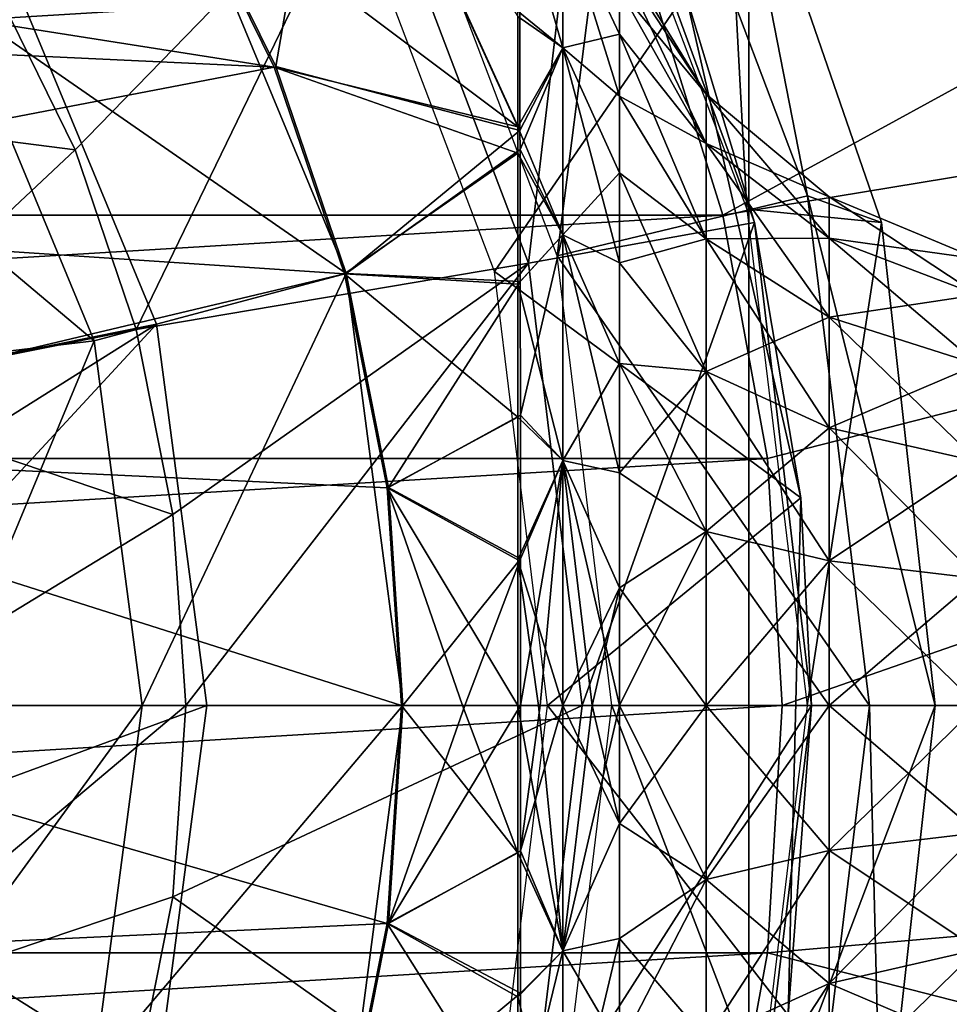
# Model space of a CAD drawing. Header units: millimetres. Extents: x -110 to 119, y -127 to 212.
# Tile 134 of 186: x 84 to 91, y -2 to 5. Entities that reach past the tile are written whole.
import ezdxf

# ---------------------------------------------------------------- set-up
doc = ezdxf.new("R2010")
doc.units = ezdxf.units.MM
doc.header["$LTSCALE"] = 26.699852
for name, color, linetype in [('1', 7, 'CONTINUOUS'), ('11', 7, 'CONTINUOUS'), ('12', 7, 'CONTINUOUS'), ('386', 7, 'CONTINUOUS'), ('387', 7, 'CONTINUOUS'), ('388', 7, 'CONTINUOUS'), ('389', 7, 'CONTINUOUS'), ('390', 7, 'CONTINUOUS'), ('391', 7, 'CONTINUOUS'), ('392', 7, 'CONTINUOUS'), ('4', 7, 'CONTINUOUS'), ('435', 7, 'CONTINUOUS'), ('436', 7, 'CONTINUOUS'), ('437', 7, 'CONTINUOUS'), ('438', 7, 'CONTINUOUS'), ('439', 7, 'CONTINUOUS'), ('440', 7, 'CONTINUOUS'), ('441', 7, 'CONTINUOUS'), ('442', 7, 'CONTINUOUS'), ('473', 7, 'CONTINUOUS'), ('474', 7, 'CONTINUOUS'), ('479', 7, 'CONTINUOUS'), ('480', 7, 'CONTINUOUS'), ('481', 7, 'CONTINUOUS'), ('486', 7, 'CONTINUOUS'), ('49', 7, 'CONTINUOUS'), ('5', 7, 'CONTINUOUS'), ('50', 7, 'CONTINUOUS'), ('567', 7, 'CONTINUOUS'), ('568', 7, 'CONTINUOUS'), ('569', 7, 'CONTINUOUS'), ('570', 7, 'CONTINUOUS')]:
    doc.layers.add(name, color=color, linetype=linetype)

msp = doc.modelspace()

# ---------------------------------------------------------------- linework, layer by layer
at = {"layer": '1', "color": 7, "linetype": 'CONTINUOUS', "true_color": 0xa2afbf}
for points in [[(89.3116, 3.5281, -36), (88.7821, 5.227, -36), (60.6884, 3.5281, -36), (89.3116, 3.5281, -36)], [(88.7821, 5.227, -36), (61.2179, 5.227, -36), (60.6884, 3.5281, -36), (88.7821, 5.227, -36)], [(89.6326, 1.7778, -36), (89.3116, 3.5281, -36), (60.3674, 1.7778, -36), (89.6326, 1.7778, -36)], [(89.3116, 3.5281, -36), (60.6884, 3.5281, -36), (60.3674, 1.7778, -36), (89.3116, 3.5281, -36)], [(89.7402, 0, -36), (89.6326, 1.7778, -36), (60.2598, 0, -36), (89.7402, 0, -36)], [(89.6326, 1.7778, -36), (60.3674, 1.7778, -36), (60.2598, 0, -36), (89.6326, 1.7778, -36)], [(89.7402, 0, -36), (60.2598, 0, -36), (60.3674, -1.7778, -36), (89.7402, 0, -36)], [(89.7402, 0, -36), (60.3674, -1.7778, -36), (89.6326, -1.7778, -36), (89.7402, 0, -36)], [(60.3674, -1.7778, -36), (60.6884, -3.5281, -36), (89.6326, -1.7778, -36), (60.3674, -1.7778, -36)], [(60.6884, -3.5281, -36), (89.3116, -3.5281, -36), (89.6326, -1.7778, -36), (60.6884, -3.5281, -36)]]:
    msp.add_3dface(points, dxfattribs=at)
at = {"layer": '11', "color": 7, "linetype": 'CONTINUOUS', "true_color": 0xa2afbf}
for points in [[(60.5, 8.3716, -21), (60.5, -8.3716, -21), (89.5, 8.3716, -21), (60.5, 8.3716, -21)], [(89.5, 8.3716, -21), (60.5, -8.3716, -21), (89.5, -8.3716, -21), (89.5, 8.3716, -21)]]:
    msp.add_3dface(points, dxfattribs=at)
at = {"layer": '12', "color": 7, "linetype": 'CONTINUOUS', "true_color": 0xa2afbf}
for points in [[(89.5, 8.3716, -21), (89.5, -8.3716, -21), (89.5, 8.3716, -35), (89.5, 8.3716, -21)], [(89.5, 8.3716, -35), (89.5, -8.3716, -21), (89.5, -8.3716, -35), (89.5, 8.3716, -35)]]:
    msp.add_3dface(points, dxfattribs=at)
at = {"layer": '386', "color": 7, "linetype": 'CONTINUOUS', "true_color": 0xa2afbf}
for points in [[(84.6535, 3.9986, 40.7), (84.05, 5.225, 40.7), (81.8271, 4.3591, 40.7), (84.6535, 3.9986, 40.7)], [(82.7835, 2.2433, 40.7), (84.6535, 3.9986, 40.7), (81.8271, 4.3591, 40.7), (82.7835, 2.2433, 40.7)], [(85.0939, 2.7047, 40.7), (84.6535, 3.9986, 40.7), (82.7835, 2.2433, 40.7), (85.0939, 2.7047, 40.7)], [(85.3579, 1.3754, 40.7), (85.0939, 2.7047, 40.7), (82.7835, 2.2433, 40.7), (85.3579, 1.3754, 40.7)], [(83.1003, 0, 40.7), (85.3579, 1.3754, 40.7), (82.7835, 2.2433, 40.7), (83.1003, 0, 40.7)], [(85.45, 0, 40.7), (85.3579, 1.3754, 40.7), (83.1003, 0, 40.7), (85.45, 0, 40.7)], [(85.3579, -1.3754, 40.7), (85.45, 0, 40.7), (82.7838, -2.2423, 40.7), (85.3579, -1.3754, 40.7)], [(85.45, 0, 40.7), (83.1003, 0, 40.7), (82.7838, -2.2423, 40.7), (85.45, 0, 40.7)], [(85.0939, -2.7047, 40.7), (85.3579, -1.3754, 40.7), (82.7838, -2.2423, 40.7), (85.0939, -2.7047, 40.7)]]:
    msp.add_3dface(points, dxfattribs=at)
at = {"layer": '387', "color": 7, "linetype": 'CONTINUOUS', "true_color": 0xa2afbf}
for points in [[(85.45, 0, 40.7), (85.3579, -1.3754, 40.7), (88.3, 0, 20.8), (85.45, 0, 40.7)], [(88.3, 0, 20.8), (85.3579, -1.3754, 40.7), (87.9135, -3.183, 20.8), (88.3, 0, 20.8)], [(85.3579, -1.3754, 40.7), (85.0939, -2.7047, 40.7), (87.9135, -3.183, 20.8), (85.3579, -1.3754, 40.7)]]:
    msp.add_3dface(points, dxfattribs=at)
at = {"layer": '388', "color": 7, "linetype": 'CONTINUOUS', "true_color": 0xa2afbf}
for points in [[(88.3, 0, 20.8), (87.9135, -3.183, 20.8), (89.95, 0, 17.5), (88.3, 0, 20.8)], [(89.95, 0, 17.5), (87.9135, -3.183, 20.8), (89.5155, -3.5782, 17.5), (89.95, 0, 17.5)]]:
    msp.add_3dface(points, dxfattribs=at)
at = {"layer": '389', "color": 7, "linetype": 'CONTINUOUS', "true_color": 0xa2afbf}
for points in [[(88.3346, 6.7595, 17.5), (89.5406, 3.4748, 17.5), (89.0443, 5.1216, 12.5), (88.3346, 6.7595, 17.5)], [(89.0443, 5.1216, 12.5), (89.5406, 3.4748, 17.5), (89.8741, 1.494, 12.5), (89.0443, 5.1216, 12.5)], [(89.5406, 3.4748, 17.5), (89.95, 0, 17.5), (89.8741, 1.494, 12.5), (89.5406, 3.4748, 17.5)], [(89.8741, 1.494, 12.5), (89.95, 0, 17.5), (89.7822, -2.2263, 12.5), (89.8741, 1.494, 12.5)], [(89.95, 0, 17.5), (89.5155, -3.5782, 17.5), (89.7822, -2.2263, 12.5), (89.95, 0, 17.5)]]:
    msp.add_3dface(points, dxfattribs=at)
at = {"layer": '390', "color": 7, "linetype": 'CONTINUOUS', "true_color": 0xa2afbf}
for points in [[(86.556, 6.0634, 12.5), (89.0443, 5.1216, 12.5), (87.6712, 3.1223, 12.5), (86.556, 6.0634, 12.5)], [(89.0443, 5.1216, 12.5), (89.8741, 1.494, 12.5), (87.6712, 3.1223, 12.5), (89.0443, 5.1216, 12.5)], [(87.6712, 3.1223, 12.5), (89.8741, 1.494, 12.5), (88.0503, 0, 12.5), (87.6712, 3.1223, 12.5)], [(89.8741, 1.494, 12.5), (89.7822, -2.2263, 12.5), (88.0503, 0, 12.5), (89.8741, 1.494, 12.5)], [(88.0503, 0, 12.5), (89.7822, -2.2263, 12.5), (87.6712, -3.1223, 12.5), (88.0503, 0, 12.5)]]:
    msp.add_3dface(points, dxfattribs=at)
at = {"layer": '391', "color": 7, "linetype": 'CONTINUOUS', "true_color": 0xa2afbf}
for points in [[(84.05, 5.225, 40.7), (84.6535, 3.9986, 40.7), (86.7768, 6.1803, 20.8), (84.05, 5.225, 40.7)], [(84.6535, 3.9986, 40.7), (85.0939, 2.7047, 40.7), (86.7768, 6.1803, 20.8), (84.6535, 3.9986, 40.7)], [(86.7768, 6.1803, 20.8), (85.0939, 2.7047, 40.7), (87.9136, 3.1825, 20.8), (86.7768, 6.1803, 20.8)], [(85.0939, 2.7047, 40.7), (85.3579, 1.3754, 40.7), (87.9136, 3.1825, 20.8), (85.0939, 2.7047, 40.7)], [(85.3579, 1.3754, 40.7), (85.45, 0, 40.7), (87.9136, 3.1825, 20.8), (85.3579, 1.3754, 40.7)], [(85.45, 0, 40.7), (88.3, 0, 20.8), (87.9136, 3.1825, 20.8), (85.45, 0, 40.7)]]:
    msp.add_3dface(points, dxfattribs=at)
at = {"layer": '392', "color": 7, "linetype": 'CONTINUOUS', "true_color": 0xa2afbf}
for points in [[(88.3346, 6.7595, 17.5), (86.7768, 6.1803, 20.8), (87.9136, 3.1825, 20.8), (88.3346, 6.7595, 17.5)], [(89.5406, 3.4748, 17.5), (88.3346, 6.7595, 17.5), (87.9136, 3.1825, 20.8), (89.5406, 3.4748, 17.5)], [(88.3, 0, 20.8), (89.5406, 3.4748, 17.5), (87.9136, 3.1825, 20.8), (88.3, 0, 20.8)], [(88.3, 0, 20.8), (89.95, 0, 17.5), (89.5406, 3.4748, 17.5), (88.3, 0, 20.8)]]:
    msp.add_3dface(points, dxfattribs=at)
at = {"layer": '4', "color": 7, "linetype": 'CONTINUOUS', "true_color": 0xa2afbf}
for points in [[(110, 0, -53), (89.7402, 0, -36), (89.6326, -1.7778, -36), (110, 0, -53)], [(109.3275, -6.8282, -53), (110, 0, -53), (89.6326, -1.7778, -36), (109.3275, -6.8282, -53)], [(89.3116, -3.5281, -36), (109.3275, -6.8282, -53), (89.6326, -1.7778, -36), (89.3116, -3.5281, -36)]]:
    msp.add_3dface(points, dxfattribs=at)
at = {"layer": '435', "color": 7, "linetype": 'CONTINUOUS', "true_color": 0xa2afbf}
for points in [[(85.3923, 6.0003, 42.1), (86.0866, 4.5927, 42.1), (77.7002, 5.9127, 42.1), (85.3923, 6.0003, 42.1)], [(77.7002, 5.9127, 42.1), (86.0866, 4.5927, 42.1), (79.2572, 4.912, 42.1), (77.7002, 5.9127, 42.1)], [(79.2572, 4.912, 42.1), (86.0866, 4.5927, 42.1), (80.4684, 3.514, 42.1), (79.2572, 4.912, 42.1)], [(86.0866, 4.5927, 42.1), (86.5912, 3.1063, 42.1), (80.4684, 3.514, 42.1), (86.0866, 4.5927, 42.1)], [(80.4684, 3.514, 42.1), (86.5912, 3.1063, 42.1), (81.2368, 1.8317, 42.1), (80.4684, 3.514, 42.1)], [(86.5912, 3.1063, 42.1), (86.8976, 1.5668, 42.1), (81.2368, 1.8317, 42.1), (86.5912, 3.1063, 42.1)], [(86.8976, 1.5668, 42.1), (87.0003, 0, 42.1), (81.2368, 1.8317, 42.1), (86.8976, 1.5668, 42.1)], [(81.2368, 1.8317, 42.1), (87.0003, 0, 42.1), (81.5003, 0, 42.1), (81.2368, 1.8317, 42.1)], [(81.5003, 0, 42.1), (86.8976, -1.5668, 42.1), (81.2368, -1.8317, 42.1), (81.5003, 0, 42.1)], [(87.0003, 0, 42.1), (86.8976, -1.5668, 42.1), (81.5003, 0, 42.1), (87.0003, 0, 42.1)], [(86.8976, -1.5668, 42.1), (86.5912, -3.1063, 42.1), (81.2368, -1.8317, 42.1), (86.8976, -1.5668, 42.1)], [(81.2368, -1.8317, 42.1), (86.5912, -3.1063, 42.1), (80.4684, -3.514, 42.1), (81.2368, -1.8317, 42.1)]]:
    msp.add_3dface(points, dxfattribs=at)
at = {"layer": '436', "color": 7, "linetype": 'CONTINUOUS', "true_color": 0xa2afbf}
for points in [[(86.8976, -1.5668, 42.1), (87.0003, 0, 42.1), (87.8384, -1.0595, 43.6326), (86.8976, -1.5668, 42.1)], [(87.0118, 0, 57.95), (86.909, -1.5678, 57.95), (87.4561, 0, 57.2295), (87.0118, 0, 57.95)], [(87.4561, 0, 57.2295), (86.909, -1.5678, 57.95), (87.8574, 0, 56.4842), (87.4561, 0, 57.2295)], [(87.8574, 0, 56.4842), (86.909, -1.5678, 57.95), (87.8572, -1.0459, 56.3991), (87.8574, 0, 56.4842)], [(87.8384, -1.0595, 43.6326), (87.0003, 0, 42.1), (87.4403, 0, 42.8105), (87.8384, -1.0595, 43.6326)], [(87.8383, 0, 43.5453), (87.8384, -1.0595, 43.6326), (87.4403, 0, 42.8105), (87.8383, 0, 43.5453)], [(87.8383, -2.0955, 43.8935), (86.8976, -1.5668, 42.1), (87.8384, -1.0595, 43.6326), (87.8383, -2.0955, 43.8935)], [(87.8572, -1.0459, 56.3991), (86.909, -1.5678, 57.95), (87.8564, -2.0691, 56.1449), (87.8572, -1.0459, 56.3991)], [(86.5912, -3.1063, 42.1), (86.8976, -1.5668, 42.1), (87.8382, -3.0591, 44.3124), (86.5912, -3.1063, 42.1)], [(86.909, -1.5678, 57.95), (86.6025, -3.1088, 57.95), (87.8564, -2.0691, 56.1449), (86.909, -1.5678, 57.95)], [(87.8382, -3.0591, 44.3124), (86.8976, -1.5668, 42.1), (87.8383, -2.0955, 43.8935), (87.8382, -3.0591, 44.3124)], [(87.8564, -2.0691, 56.1449), (86.6025, -3.1088, 57.95), (87.8551, -3.0229, 55.7361), (87.8564, -2.0691, 56.1449)]]:
    msp.add_3dface(points, dxfattribs=at)
at = {"layer": '437', "color": 7, "linetype": 'CONTINUOUS', "true_color": 0xa2afbf}
for points in [[(86.909, -1.5678, 57.95), (87.0118, 0, 57.95), (86.6026, -3.1084, 60.4472), (86.909, -1.5678, 57.95)], [(86.6026, -3.1084, 60.4472), (87.0118, 0, 57.95), (87.0118, 0, 60.4472), (86.6026, -3.1084, 60.4472)], [(86.6025, -3.1088, 57.95), (86.909, -1.5678, 57.95), (86.6026, -3.1084, 60.4472), (86.6025, -3.1088, 57.95)]]:
    msp.add_3dface(points, dxfattribs=at)
at = {"layer": '438', "color": 7, "linetype": 'CONTINUOUS', "true_color": 0xa2afbf}
for points in [[(86.6026, -3.1084, 60.4472), (87.0118, 0, 60.4472), (84.7898, -2.6236, 60.95), (86.6026, -3.1084, 60.4472)], [(87.0118, 0, 60.4472), (85.1353, 0, 60.95), (84.7898, -2.6236, 60.95), (87.0118, 0, 60.4472)]]:
    msp.add_3dface(points, dxfattribs=at)
at = {"layer": '439', "color": 7, "linetype": 'CONTINUOUS', "true_color": 0xa2afbf}
for points in [[(84.7898, 2.6236, 60.95), (83.7774, 5.0674, 60.95), (82.3195, 4.703, 60.95), (84.7898, 2.6236, 60.95)], [(83.3476, 2.4512, 60.95), (84.7898, 2.6236, 60.95), (82.3195, 4.703, 60.95), (83.3476, 2.4512, 60.95)], [(83.7003, 0, 60.95), (84.7898, 2.6236, 60.95), (83.3476, 2.4512, 60.95), (83.7003, 0, 60.95)], [(85.1353, 0, 60.95), (84.7898, 2.6236, 60.95), (83.7003, 0, 60.95), (85.1353, 0, 60.95)], [(84.7898, -2.6236, 60.95), (85.1353, 0, 60.95), (83.3476, -2.4512, 60.95), (84.7898, -2.6236, 60.95)], [(85.1353, 0, 60.95), (83.7003, 0, 60.95), (83.3476, -2.4512, 60.95), (85.1353, 0, 60.95)]]:
    msp.add_3dface(points, dxfattribs=at)
at = {"layer": '440', "color": 7, "linetype": 'CONTINUOUS', "true_color": 0xa2afbf}
for points in [[(87.8385, 4.1639, 45.0605), (85.3923, 6.0003, 42.1), (86.5119, 7.0669, 45.0907), (87.8385, 4.1639, 45.0605)], [(86.0974, 4.5966, 57.95), (86.5215, 7.0584, 54.9666), (85.4025, 6.0057, 57.95), (86.0974, 4.5966, 57.95)], [(87.8534, 4.1379, 54.9901), (86.5215, 7.0584, 54.9666), (86.0974, 4.5966, 57.95), (87.8534, 4.1379, 54.9901)], [(87.8385, 4.1639, 45.0605), (86.5119, 7.0669, 45.0907), (87.8388, 4.9559, 45.8512), (87.8385, 4.1639, 45.0605)], [(87.8534, 4.1379, 54.9901), (87.8512, 4.9835, 54.1448), (86.5215, 7.0584, 54.9666), (87.8534, 4.1379, 54.9901)], [(86.0866, 4.5927, 42.1), (85.3923, 6.0003, 42.1), (87.8385, 4.1639, 45.0605), (86.0866, 4.5927, 42.1)], [(86.5912, 3.1063, 42.1), (86.0866, 4.5927, 42.1), (87.8388, 3.9746, 44.9083), (86.5912, 3.1063, 42.1)], [(87.8388, 3.9746, 44.9083), (86.0866, 4.5927, 42.1), (87.8385, 4.1639, 45.0605), (87.8388, 3.9746, 44.9083)], [(86.6025, 3.1088, 57.95), (87.8534, 4.1379, 54.9901), (86.0974, 4.5966, 57.95), (86.6025, 3.1088, 57.95)], [(87.8539, 3.9992, 55.1017), (87.8534, 4.1379, 54.9901), (86.6025, 3.1088, 57.95), (87.8539, 3.9992, 55.1017)], [(87.8382, 3.0312, 44.2976), (86.5912, 3.1063, 42.1), (87.8388, 3.9746, 44.9083), (87.8382, 3.0312, 44.2976)], [(87.8551, 3.0515, 55.721), (87.8539, 3.9992, 55.1017), (86.6025, 3.1088, 57.95), (87.8551, 3.0515, 55.721)], [(86.8976, 1.5668, 42.1), (86.5912, 3.1063, 42.1), (87.8383, 2.0751, 43.8865), (86.8976, 1.5668, 42.1)], [(87.8383, 2.0751, 43.8865), (86.5912, 3.1063, 42.1), (87.8382, 3.0312, 44.2976), (87.8383, 2.0751, 43.8865)], [(86.909, 1.5678, 57.95), (87.8551, 3.0515, 55.721), (86.6025, 3.1088, 57.95), (86.909, 1.5678, 57.95)], [(87.8564, 2.09, 56.1378), (87.8551, 3.0515, 55.721), (86.909, 1.5678, 57.95), (87.8564, 2.09, 56.1378)], [(87.8384, 1.049, 43.6309), (86.8976, 1.5668, 42.1), (87.8383, 2.0751, 43.8865), (87.8384, 1.049, 43.6309)], [(87.8572, 1.0567, 56.3973), (87.8564, 2.09, 56.1378), (86.909, 1.5678, 57.95), (87.8572, 1.0567, 56.3973)], [(87.0003, 0, 42.1), (86.8976, 1.5668, 42.1), (87.4403, 0, 42.8105), (87.0003, 0, 42.1)], [(86.8976, 1.5668, 42.1), (87.8383, 0, 43.5453), (87.4403, 0, 42.8105), (86.8976, 1.5668, 42.1)], [(87.8383, 0, 43.5453), (86.8976, 1.5668, 42.1), (87.8384, 1.049, 43.6309), (87.8383, 0, 43.5453)], [(87.0118, 0, 57.95), (87.8572, 1.0567, 56.3973), (86.909, 1.5678, 57.95), (87.0118, 0, 57.95)], [(87.0118, 0, 57.95), (87.4561, 0, 57.2295), (87.8572, 1.0567, 56.3973), (87.0118, 0, 57.95)], [(87.4561, 0, 57.2295), (87.8574, 0, 56.4842), (87.8572, 1.0567, 56.3973), (87.4561, 0, 57.2295)]]:
    msp.add_3dface(points, dxfattribs=at)
at = {"layer": '441', "color": 7, "linetype": 'CONTINUOUS', "true_color": 0xa2afbf}
for points in [[(86.6025, 3.1089, 60.4472), (85.4025, 6.0057, 57.95), (85.4025, 6.0058, 60.4472), (86.6025, 3.1089, 60.4472)], [(86.0974, 4.5966, 57.95), (85.4025, 6.0057, 57.95), (86.6025, 3.1089, 60.4472), (86.0974, 4.5966, 57.95)], [(86.6025, 3.1088, 57.95), (86.0974, 4.5966, 57.95), (86.6025, 3.1089, 60.4472), (86.6025, 3.1088, 57.95)], [(87.0118, 0, 60.4472), (86.6025, 3.1088, 57.95), (86.6025, 3.1089, 60.4472), (87.0118, 0, 60.4472)], [(87.0118, 0, 60.4472), (86.909, 1.5678, 57.95), (86.6025, 3.1088, 57.95), (87.0118, 0, 60.4472)], [(87.0118, 0, 60.4472), (87.0118, 0, 57.95), (86.909, 1.5678, 57.95), (87.0118, 0, 60.4472)]]:
    msp.add_3dface(points, dxfattribs=at)
at = {"layer": '442', "color": 7, "linetype": 'CONTINUOUS', "true_color": 0xa2afbf}
for points in [[(83.7774, 5.0674, 60.95), (86.6025, 3.1089, 60.4472), (85.4025, 6.0058, 60.4472), (83.7774, 5.0674, 60.95)], [(83.7774, 5.0674, 60.95), (84.7898, 2.6236, 60.95), (86.6025, 3.1089, 60.4472), (83.7774, 5.0674, 60.95)], [(84.7898, 2.6236, 60.95), (85.1353, 0, 60.95), (86.6025, 3.1089, 60.4472), (84.7898, 2.6236, 60.95)], [(85.1353, 0, 60.95), (87.0118, 0, 60.4472), (86.6025, 3.1089, 60.4472), (85.1353, 0, 60.95)]]:
    msp.add_3dface(points, dxfattribs=at)
at = {"layer": '473', "color": 7, "linetype": 'CONTINUOUS', "true_color": 0xa2afbf}
for points in [[(88.1608, 5.6966, 52.6269), (88.1608, 4.7327, 54.1265), (88.5694, 4.8293, 52.4856), (88.1608, 5.6966, 52.6269)], [(88.5694, 5.1547, 51.6999), (88.1608, 5.6966, 52.6269), (88.5694, 4.8293, 52.4856), (88.5694, 5.1547, 51.6999)], [(88.1608, 4.7327, 45.9235), (88.1608, 5.6966, 47.4231), (88.5694, 4.3849, 46.8392), (88.1608, 4.7327, 45.9235)], [(88.5694, 4.3849, 46.8392), (88.1608, 5.6966, 47.4231), (88.5694, 4.8293, 47.5644), (88.5694, 4.3849, 46.8392)], [(88.5694, 4.8293, 47.5644), (88.1608, 5.6966, 47.4231), (88.5694, 5.1547, 48.3501), (88.5694, 4.8293, 47.5644)], [(88.5694, 4.8293, 52.4856), (88.1608, 4.7327, 54.1265), (88.5694, 4.3849, 53.2108), (88.5694, 4.8293, 52.4856)], [(88.1608, 4.7327, 54.1265), (88.1608, 3.3855, 55.2937), (88.5694, 3.8325, 53.8575), (88.1608, 4.7327, 54.1265)], [(88.5694, 4.3849, 53.2108), (88.1608, 4.7327, 54.1265), (88.5694, 3.8325, 53.8575), (88.5694, 4.3849, 53.2108)], [(88.1608, 3.3855, 44.7563), (88.1608, 4.7327, 45.9235), (88.5694, 3.1858, 45.6401), (88.1608, 3.3855, 44.7563)], [(88.5694, 3.1858, 45.6401), (88.1608, 4.7327, 45.9235), (88.5694, 3.8325, 46.1925), (88.5694, 3.1858, 45.6401)], [(88.5694, 3.8325, 46.1925), (88.1608, 4.7327, 45.9235), (88.5694, 4.3849, 46.8392), (88.5694, 3.8325, 46.1925)], [(88.5694, 3.8325, 53.8575), (88.1608, 3.3855, 55.2937), (88.5694, 3.1858, 54.4099), (88.5694, 3.8325, 53.8575)], [(88.1608, 3.3855, 55.2937), (88.1608, 1.7641, 56.0341), (88.5694, 2.4606, 54.8543), (88.1608, 3.3855, 55.2937)], [(88.5694, 3.1858, 54.4099), (88.1608, 3.3855, 55.2937), (88.5694, 2.4606, 54.8543), (88.5694, 3.1858, 54.4099)], [(88.1608, 1.7641, 44.0159), (88.1608, 3.3855, 44.7563), (88.5694, 1.6749, 44.8703), (88.1608, 1.7641, 44.0159)], [(88.5694, 1.6749, 44.8703), (88.1608, 3.3855, 44.7563), (88.5694, 2.4606, 45.1957), (88.5694, 1.6749, 44.8703)], [(88.5694, 2.4606, 45.1957), (88.1608, 3.3855, 44.7563), (88.5694, 3.1858, 45.6401), (88.5694, 2.4606, 45.1957)], [(88.5694, 2.4606, 54.8543), (88.1608, 1.7641, 56.0341), (88.5694, 1.6749, 55.1797), (88.5694, 2.4606, 54.8543)], [(88.1608, 1.7641, 56.0341), (88.1608, 0, 56.2877), (88.5694, 0.8479, 55.3783), (88.1608, 1.7641, 56.0341)], [(88.5694, 1.6749, 55.1797), (88.1608, 1.7641, 56.0341), (88.5694, 0.8479, 55.3783), (88.5694, 1.6749, 55.1797)], [(88.1608, 0, 43.7623), (88.1608, 1.7641, 44.0159), (88.3724, 0, 44.1802), (88.1608, 0, 43.7623)], [(88.3724, 0, 44.1802), (88.1608, 1.7641, 44.0159), (88.5694, 0, 44.605), (88.3724, 0, 44.1802)], [(88.5694, 0, 44.605), (88.1608, 1.7641, 44.0159), (88.5694, 0.8479, 44.6717), (88.5694, 0, 44.605)], [(88.5694, 0.8479, 44.6717), (88.1608, 1.7641, 44.0159), (88.5694, 1.6749, 44.8703), (88.5694, 0.8479, 44.6717)], [(88.1608, 0, 56.2877), (88.3724, 0, 55.8698), (88.5694, 0.8479, 55.3783), (88.1608, 0, 56.2877)], [(88.3724, 0, 55.8698), (88.5694, 0, 55.445), (88.5694, 0.8479, 55.3783), (88.3724, 0, 55.8698)]]:
    msp.add_3dface(points, dxfattribs=at)
at = {"layer": '474', "color": 7, "linetype": 'CONTINUOUS', "true_color": 0xa2afbf}
for points in [[(87.8388, 4.9559, 45.8512), (87.8405, 5.8488, 47.2422), (88.1608, 4.7327, 45.9235), (87.8388, 4.9559, 45.8512)], [(87.8405, 5.8488, 47.2422), (88.1608, 5.6966, 47.4231), (88.1608, 4.7327, 45.9235), (87.8405, 5.8488, 47.2422)], [(87.8512, 4.9835, 54.1448), (88.1608, 4.7327, 54.1265), (88.1608, 5.6966, 52.6269), (87.8512, 4.9835, 54.1448)], [(87.8512, 4.9835, 54.1448), (87.8534, 4.1379, 54.9901), (88.1608, 4.7327, 54.1265), (87.8512, 4.9835, 54.1448)], [(87.8385, 4.1639, 45.0605), (87.8388, 4.9559, 45.8512), (88.1608, 4.7327, 45.9235), (87.8385, 4.1639, 45.0605)], [(87.8385, 4.1639, 45.0605), (88.1608, 4.7327, 45.9235), (88.1608, 3.3855, 44.7563), (87.8385, 4.1639, 45.0605)], [(87.8534, 4.1379, 54.9901), (87.8539, 3.9992, 55.1017), (88.1608, 4.7327, 54.1265), (87.8534, 4.1379, 54.9901)], [(87.8539, 3.9992, 55.1017), (88.1608, 3.3855, 55.2937), (88.1608, 4.7327, 54.1265), (87.8539, 3.9992, 55.1017)], [(87.8388, 3.9746, 44.9083), (87.8385, 4.1639, 45.0605), (88.1608, 3.3855, 44.7563), (87.8388, 3.9746, 44.9083)], [(87.8382, 3.0312, 44.2976), (87.8388, 3.9746, 44.9083), (88.1608, 3.3855, 44.7563), (87.8382, 3.0312, 44.2976)], [(87.8539, 3.9992, 55.1017), (87.8551, 3.0515, 55.721), (88.1608, 3.3855, 55.2937), (87.8539, 3.9992, 55.1017)], [(87.8382, 3.0312, 44.2976), (88.1608, 3.3855, 44.7563), (88.1608, 1.7641, 44.0159), (87.8382, 3.0312, 44.2976)], [(87.8551, 3.0515, 55.721), (87.8564, 2.09, 56.1378), (88.1608, 3.3855, 55.2937), (87.8551, 3.0515, 55.721)], [(87.8564, 2.09, 56.1378), (88.1608, 1.7641, 56.0341), (88.1608, 3.3855, 55.2937), (87.8564, 2.09, 56.1378)], [(87.8383, 2.0751, 43.8865), (87.8382, 3.0312, 44.2976), (88.1608, 1.7641, 44.0159), (87.8383, 2.0751, 43.8865)], [(87.8384, 1.049, 43.6309), (87.8383, 2.0751, 43.8865), (88.1608, 1.7641, 44.0159), (87.8384, 1.049, 43.6309)], [(87.8564, 2.09, 56.1378), (87.8572, 1.0567, 56.3973), (88.1608, 1.7641, 56.0341), (87.8564, 2.09, 56.1378)], [(87.8384, 1.049, 43.6309), (88.1608, 1.7641, 44.0159), (88.1608, 0, 43.7623), (87.8384, 1.049, 43.6309)], [(87.8572, 1.0567, 56.3973), (87.8574, 0, 56.4842), (88.1608, 1.7641, 56.0341), (87.8572, 1.0567, 56.3973)], [(88.1608, 1.7641, 56.0341), (87.8574, 0, 56.4842), (87.9978, 0, 56.3684), (88.1608, 1.7641, 56.0341)], [(88.1608, 0, 56.2877), (88.1608, 1.7641, 56.0341), (87.9978, 0, 56.3684), (88.1608, 0, 56.2877)], [(87.8383, 0, 43.5453), (87.8384, 1.049, 43.6309), (87.9861, 0, 43.6739), (87.8383, 0, 43.5453)], [(87.8384, 1.049, 43.6309), (88.1608, 0, 43.7623), (87.9861, 0, 43.6739), (87.8384, 1.049, 43.6309)]]:
    msp.add_3dface(points, dxfattribs=at)
at = {"layer": '479', "color": 7, "linetype": 'CONTINUOUS', "true_color": 0xa2afbf}
for points in [[(88.5694, 5.3533, 49.1771), (88.5694, 5.42, 50.025), (89.1924, 4.3989, 49.3925), (88.5694, 5.3533, 49.1771)], [(88.5694, 5.42, 50.025), (88.5694, 5.3533, 50.8729), (89.1924, 4.3989, 50.6575), (88.5694, 5.42, 50.025)], [(88.5694, 5.42, 50.025), (89.1924, 4.3989, 50.6575), (89.1924, 4.3989, 49.3925), (88.5694, 5.42, 50.025)], [(88.5694, 5.1547, 48.3501), (88.5694, 5.3533, 49.1771), (89.1924, 4.0425, 48.1788), (88.5694, 5.1547, 48.3501)], [(88.5694, 5.3533, 49.1771), (89.1924, 4.3989, 49.3925), (89.1924, 4.0425, 48.1788), (88.5694, 5.3533, 49.1771)], [(88.5694, 5.3533, 50.8729), (88.5694, 5.1547, 51.6999), (89.1924, 4.3989, 50.6575), (88.5694, 5.3533, 50.8729)], [(88.5694, 4.8293, 47.5644), (88.5694, 5.1547, 48.3501), (89.1924, 4.0425, 48.1788), (88.5694, 4.8293, 47.5644)], [(88.5694, 5.1547, 51.6999), (88.5694, 4.8293, 52.4856), (89.1924, 4.0425, 51.8712), (88.5694, 5.1547, 51.6999)], [(88.5694, 5.1547, 51.6999), (89.1924, 4.0425, 51.8712), (89.1924, 4.3989, 50.6575), (88.5694, 5.1547, 51.6999)], [(88.5694, 4.3849, 46.8392), (88.5694, 4.8293, 47.5644), (89.1924, 3.3587, 47.1147), (88.5694, 4.3849, 46.8392)], [(88.5694, 4.8293, 47.5644), (89.1924, 4.0425, 48.1788), (89.1924, 3.3587, 47.1147), (88.5694, 4.8293, 47.5644)], [(88.5694, 4.8293, 52.4856), (88.5694, 4.3849, 53.2108), (89.1924, 4.0425, 51.8712), (88.5694, 4.8293, 52.4856)], [(90.0782, 3.6594, 50.5511), (90.0782, 3.6594, 49.4989), (89.1924, 4.3989, 50.6575), (90.0782, 3.6594, 50.5511)], [(89.1924, 4.0425, 51.8712), (90.0782, 3.6594, 50.5511), (89.1924, 4.3989, 50.6575), (89.1924, 4.0425, 51.8712)], [(90.0782, 3.6594, 49.4989), (90.0782, 3.3629, 48.4892), (89.1924, 4.3989, 49.3925), (90.0782, 3.6594, 49.4989)], [(89.1924, 4.3989, 50.6575), (90.0782, 3.6594, 49.4989), (89.1924, 4.3989, 49.3925), (89.1924, 4.3989, 50.6575)], [(89.1924, 4.3989, 49.3925), (90.0782, 3.3629, 48.4892), (89.1924, 4.0425, 48.1788), (89.1924, 4.3989, 49.3925)], [(88.5694, 3.8325, 46.1925), (88.5694, 4.3849, 46.8392), (89.1924, 3.3587, 47.1147), (88.5694, 3.8325, 46.1925)], [(88.5694, 4.3849, 53.2108), (88.5694, 3.8325, 53.8575), (89.1924, 3.3587, 52.9353), (88.5694, 4.3849, 53.2108)], [(88.5694, 4.3849, 53.2108), (89.1924, 3.3587, 52.9353), (89.1924, 4.0425, 51.8712), (88.5694, 4.3849, 53.2108)], [(90.0782, 3.3629, 51.5608), (90.0782, 3.6594, 50.5511), (89.1924, 4.0425, 51.8712), (90.0782, 3.3629, 51.5608)], [(89.1924, 3.3587, 52.9353), (90.0782, 3.3629, 51.5608), (89.1924, 4.0425, 51.8712), (89.1924, 3.3587, 52.9353)], [(90.0782, 3.3629, 48.4892), (90.0782, 2.794, 47.604), (89.1924, 4.0425, 48.1788), (90.0782, 3.3629, 48.4892)], [(89.1924, 4.0425, 48.1788), (90.0782, 2.794, 47.604), (89.1924, 3.3587, 47.1147), (89.1924, 4.0425, 48.1788)], [(88.5694, 3.1858, 45.6401), (88.5694, 3.8325, 46.1925), (89.1924, 2.4027, 46.2863), (88.5694, 3.1858, 45.6401)], [(88.5694, 3.8325, 46.1925), (89.1924, 3.3587, 47.1147), (89.1924, 2.4027, 46.2863), (88.5694, 3.8325, 46.1925)], [(88.5694, 3.8325, 53.8575), (88.5694, 3.1858, 54.4099), (89.1924, 3.3587, 52.9353), (88.5694, 3.8325, 53.8575)], [(91.1463, 3.2143, 50.4871), (91.1463, 3.2143, 49.5629), (90.0782, 3.6594, 50.5511), (91.1463, 3.2143, 50.4871)], [(90.0782, 3.3629, 51.5608), (91.1463, 3.2143, 50.4871), (90.0782, 3.6594, 50.5511), (90.0782, 3.3629, 51.5608)], [(91.1463, 3.2143, 49.5629), (91.1463, 2.9539, 48.676), (90.0782, 3.6594, 49.4989), (91.1463, 3.2143, 49.5629)], [(90.0782, 3.6594, 50.5511), (91.1463, 3.2143, 49.5629), (90.0782, 3.6594, 49.4989), (90.0782, 3.6594, 50.5511)], [(90.0782, 3.6594, 49.4989), (91.1463, 2.9539, 48.676), (90.0782, 3.3629, 48.4892), (90.0782, 3.6594, 49.4989)], [(88.5694, 3.1858, 54.4099), (89.1924, 2.4027, 53.7637), (89.1924, 3.3587, 52.9353), (88.5694, 3.1858, 54.4099)], [(90.0782, 2.794, 52.446), (90.0782, 3.3629, 51.5608), (89.1924, 3.3587, 52.9353), (90.0782, 2.794, 52.446)], [(89.1924, 2.4027, 53.7637), (90.0782, 2.794, 52.446), (89.1924, 3.3587, 52.9353), (89.1924, 2.4027, 53.7637)], [(90.0782, 2.794, 47.604), (90.0782, 1.9988, 46.9149), (89.1924, 3.3587, 47.1147), (90.0782, 2.794, 47.604)], [(89.1924, 3.3587, 47.1147), (90.0782, 1.9988, 46.9149), (89.1924, 2.4027, 46.2863), (89.1924, 3.3587, 47.1147)], [(91.1463, 2.9539, 51.374), (91.1463, 3.2143, 50.4871), (90.0782, 3.3629, 51.5608), (91.1463, 2.9539, 51.374)], [(90.0782, 2.794, 52.446), (91.1463, 2.9539, 51.374), (90.0782, 3.3629, 51.5608), (90.0782, 2.794, 52.446)], [(91.1463, 2.9539, 48.676), (91.1463, 2.4542, 47.8985), (90.0782, 3.3629, 48.4892), (91.1463, 2.9539, 48.676)], [(90.0782, 3.3629, 48.4892), (91.1463, 2.4542, 47.8985), (90.0782, 2.794, 47.604), (90.0782, 3.3629, 48.4892)], [(88.5694, 2.4606, 45.1957), (88.5694, 3.1858, 45.6401), (89.1924, 2.4027, 46.2863), (88.5694, 2.4606, 45.1957)], [(88.5694, 3.1858, 54.4099), (88.5694, 2.4606, 54.8543), (89.1924, 2.4027, 53.7637), (88.5694, 3.1858, 54.4099)], [(91.1463, 2.4542, 52.1515), (91.1463, 2.9539, 51.374), (90.0782, 2.794, 52.446), (91.1463, 2.4542, 52.1515)], [(90.0782, 1.9988, 53.1351), (90.0782, 2.794, 52.446), (89.1924, 2.4027, 53.7637), (90.0782, 1.9988, 53.1351)], [(90.0782, 1.9988, 53.1351), (91.1463, 2.4542, 52.1515), (90.0782, 2.794, 52.446), (90.0782, 1.9988, 53.1351)], [(91.1463, 2.4542, 47.8985), (91.1463, 1.7556, 47.2932), (90.0782, 2.794, 47.604), (91.1463, 2.4542, 47.8985)], [(90.0782, 2.794, 47.604), (91.1463, 1.7556, 47.2932), (90.0782, 1.9988, 46.9149), (90.0782, 2.794, 47.604)], [(88.5694, 1.6749, 44.8703), (88.5694, 2.4606, 45.1957), (89.1924, 1.2521, 45.7609), (88.5694, 1.6749, 44.8703)], [(88.5694, 2.4606, 45.1957), (89.1924, 2.4027, 46.2863), (89.1924, 1.2521, 45.7609), (88.5694, 2.4606, 45.1957)], [(88.5694, 2.4606, 54.8543), (88.5694, 1.6749, 55.1797), (89.1924, 2.4027, 53.7637), (88.5694, 2.4606, 54.8543)], [(91.1463, 1.7556, 52.7568), (91.1463, 2.4542, 52.1515), (90.0782, 1.9988, 53.1351), (91.1463, 1.7556, 52.7568)], [(88.5694, 1.6749, 55.1797), (89.1924, 1.2521, 54.2891), (89.1924, 2.4027, 53.7637), (88.5694, 1.6749, 55.1797)], [(89.1924, 1.2521, 54.2891), (90.0782, 1.9988, 53.1351), (89.1924, 2.4027, 53.7637), (89.1924, 1.2521, 54.2891)], [(90.0782, 1.9988, 46.9149), (90.0782, 1.0416, 46.4777), (89.1924, 2.4027, 46.2863), (90.0782, 1.9988, 46.9149)], [(89.1924, 2.4027, 46.2863), (90.0782, 1.0416, 46.4777), (89.1924, 1.2521, 45.7609), (89.1924, 2.4027, 46.2863)], [(90.0782, 1.0416, 53.5723), (90.0782, 1.9988, 53.1351), (89.1924, 1.2521, 54.2891), (90.0782, 1.0416, 53.5723)], [(90.0782, 1.0416, 53.5723), (91.1463, 1.7556, 52.7568), (90.0782, 1.9988, 53.1351), (90.0782, 1.0416, 53.5723)], [(91.1463, 1.7556, 47.2932), (91.1463, 0.9149, 46.9092), (90.0782, 1.9988, 46.9149), (91.1463, 1.7556, 47.2932)], [(90.0782, 1.9988, 46.9149), (91.1463, 0.9149, 46.9092), (90.0782, 1.0416, 46.4777), (90.0782, 1.9988, 46.9149)], [(91.1463, 0.9149, 53.1408), (91.1463, 1.7556, 52.7568), (90.0782, 1.0416, 53.5723), (91.1463, 0.9149, 53.1408)], [(88.5694, 0.8479, 44.6717), (88.5694, 1.6749, 44.8703), (89.1924, 1.2521, 45.7609), (88.5694, 0.8479, 44.6717)], [(88.5694, 1.6749, 55.1797), (88.5694, 0.8479, 55.3783), (89.1924, 1.2521, 54.2891), (88.5694, 1.6749, 55.1797)], [(88.5694, 0.8479, 55.3783), (88.5694, 0, 55.445), (89.1924, 1.2521, 54.2891), (88.5694, 0.8479, 55.3783)], [(88.5694, 0, 55.445), (89.1924, 0, 54.4692), (89.1924, 1.2521, 54.2891), (88.5694, 0, 55.445)], [(88.5694, 0.8479, 44.6717), (89.1924, 1.2521, 45.7609), (89.1924, 0, 45.5808), (88.5694, 0.8479, 44.6717)], [(89.1924, 0, 54.4692), (90.0782, 1.0416, 53.5723), (89.1924, 1.2521, 54.2891), (89.1924, 0, 54.4692)], [(90.0782, 1.0416, 46.4777), (90.0782, 0, 46.328), (89.1924, 1.2521, 45.7609), (90.0782, 1.0416, 46.4777)], [(89.1924, 1.2521, 45.7609), (90.0782, 0, 46.328), (89.1924, 0, 45.5808), (89.1924, 1.2521, 45.7609)], [(90.0782, 0, 53.722), (90.0782, 1.0416, 53.5723), (89.1924, 0, 54.4692), (90.0782, 0, 53.722)], [(90.0782, 0, 53.722), (91.1463, 0.9149, 53.1408), (90.0782, 1.0416, 53.5723), (90.0782, 0, 53.722)], [(91.1463, 0.9149, 46.9092), (91.1463, 0, 46.7777), (90.0782, 1.0416, 46.4777), (91.1463, 0.9149, 46.9092)], [(90.0782, 1.0416, 46.4777), (91.1463, 0, 46.7777), (90.0782, 0, 46.328), (90.0782, 1.0416, 46.4777)], [(91.1463, 0, 53.2723), (91.1463, 0.9149, 53.1408), (90.0782, 0, 53.722), (91.1463, 0, 53.2723)], [(88.5694, 0, 44.605), (88.5694, 0.8479, 44.6717), (89.1924, 0, 45.5808), (88.5694, 0, 44.605)]]:
    msp.add_3dface(points, dxfattribs=at)
at = {"layer": '480', "color": 7, "linetype": 'CONTINUOUS', "true_color": 0xa2afbf}
for points in [[(88.5694, 0, 55.445), (88.3724, 0, 55.8698), (88.1608, -1.7643, 56.034), (88.5694, 0, 55.445)], [(88.5694, 0, 55.445), (88.1608, -1.7643, 56.034), (88.5694, -0.8479, 55.3783), (88.5694, 0, 55.445)], [(88.3724, 0, 55.8698), (88.1608, 0, 56.2877), (88.1608, -1.7643, 56.034), (88.3724, 0, 55.8698)], [(88.1608, 0, 43.7623), (88.3724, 0, 44.1802), (88.5694, -0.8479, 44.6717), (88.1608, 0, 43.7623)], [(88.1608, -1.7645, 44.016), (88.1608, 0, 43.7623), (88.5694, -0.8479, 44.6717), (88.1608, -1.7645, 44.016)], [(88.3724, 0, 44.1802), (88.5694, 0, 44.605), (88.5694, -0.8479, 44.6717), (88.3724, 0, 44.1802)], [(88.5694, -1.6749, 44.8703), (88.1608, -1.7645, 44.016), (88.5694, -0.8479, 44.6717), (88.5694, -1.6749, 44.8703)], [(88.5694, -0.8479, 55.3783), (88.1608, -1.7643, 56.034), (88.5694, -1.6749, 55.1797), (88.5694, -0.8479, 55.3783)], [(88.5694, -2.4606, 45.1957), (88.1608, -1.7645, 44.016), (88.5694, -1.6749, 44.8703), (88.5694, -2.4606, 45.1957)], [(88.1608, -1.7643, 56.034), (88.1608, -3.3857, 55.2936), (88.5694, -1.6749, 55.1797), (88.1608, -1.7643, 56.034)], [(88.5694, -1.6749, 55.1797), (88.1608, -3.3857, 55.2936), (88.5694, -2.4606, 54.8543), (88.5694, -1.6749, 55.1797)], [(88.1608, -3.386, 44.7566), (88.1608, -1.7645, 44.016), (88.5694, -2.4606, 45.1957), (88.1608, -3.386, 44.7566)]]:
    msp.add_3dface(points, dxfattribs=at)
at = {"layer": '481', "color": 7, "linetype": 'CONTINUOUS', "true_color": 0xa2afbf}
for points in [[(87.8384, -1.0595, 43.6326), (87.8383, 0, 43.5453), (88.1608, -1.7645, 44.016), (87.8384, -1.0595, 43.6326)], [(87.8383, 0, 43.5453), (87.9861, 0, 43.6739), (88.1608, -1.7645, 44.016), (87.8383, 0, 43.5453)], [(87.8574, 0, 56.4842), (87.8572, -1.0459, 56.3991), (87.9978, 0, 56.3684), (87.8574, 0, 56.4842)], [(87.8572, -1.0459, 56.3991), (88.1608, 0, 56.2877), (87.9978, 0, 56.3684), (87.8572, -1.0459, 56.3991)], [(88.1608, 0, 56.2877), (87.8572, -1.0459, 56.3991), (88.1608, -1.7643, 56.034), (88.1608, 0, 56.2877)], [(87.9861, 0, 43.6739), (88.1608, 0, 43.7623), (88.1608, -1.7645, 44.016), (87.9861, 0, 43.6739)], [(87.8383, -2.0955, 43.8935), (87.8384, -1.0595, 43.6326), (88.1608, -1.7645, 44.016), (87.8383, -2.0955, 43.8935)], [(87.8572, -1.0459, 56.3991), (87.8564, -2.0691, 56.1449), (88.1608, -1.7643, 56.034), (87.8572, -1.0459, 56.3991)], [(87.8383, -2.0955, 43.8935), (88.1608, -1.7645, 44.016), (88.1608, -3.386, 44.7566), (87.8383, -2.0955, 43.8935)], [(87.8564, -2.0691, 56.1449), (87.8551, -3.0229, 55.7361), (88.1608, -1.7643, 56.034), (87.8564, -2.0691, 56.1449)], [(87.8551, -3.0229, 55.7361), (88.1608, -3.3857, 55.2936), (88.1608, -1.7643, 56.034), (87.8551, -3.0229, 55.7361)], [(87.8382, -3.0591, 44.3124), (87.8383, -2.0955, 43.8935), (88.1608, -3.386, 44.7566), (87.8382, -3.0591, 44.3124)]]:
    msp.add_3dface(points, dxfattribs=at)
at = {"layer": '486', "color": 7, "linetype": 'CONTINUOUS', "true_color": 0xa2afbf}
for points in [[(89.1924, 0, 54.4692), (88.5694, 0, 55.445), (88.5694, -0.8479, 55.3783), (89.1924, 0, 54.4692)], [(88.5694, 0, 44.605), (89.1924, 0, 45.5808), (89.1924, -1.2521, 45.7609), (88.5694, 0, 44.605)], [(88.5694, -0.8479, 44.6717), (88.5694, 0, 44.605), (89.1924, -1.2521, 45.7609), (88.5694, -0.8479, 44.6717)], [(89.1924, 0, 54.4692), (88.5694, -0.8479, 55.3783), (89.1924, -1.2521, 54.2891), (89.1924, 0, 54.4692)], [(90.0782, 0, 53.722), (89.1924, 0, 54.4692), (89.1924, -1.2521, 54.2891), (90.0782, 0, 53.722)], [(90.0782, -1.0416, 53.5723), (90.0782, 0, 53.722), (89.1924, -1.2521, 54.2891), (90.0782, -1.0416, 53.5723)], [(89.1924, 0, 45.5808), (90.0782, 0, 46.328), (90.0782, -1.0416, 46.4777), (89.1924, 0, 45.5808)], [(89.1924, 0, 45.5808), (90.0782, -1.0416, 46.4777), (89.1924, -1.2521, 45.7609), (89.1924, 0, 45.5808)], [(91.1463, 0, 53.2723), (90.0782, 0, 53.722), (90.0782, -1.0416, 53.5723), (91.1463, 0, 53.2723)], [(91.1463, -0.9149, 53.1408), (91.1463, 0, 53.2723), (90.0782, -1.0416, 53.5723), (91.1463, -0.9149, 53.1408)], [(90.0782, 0, 46.328), (91.1463, 0, 46.7777), (91.1463, -0.9149, 46.9092), (90.0782, 0, 46.328)], [(90.0782, 0, 46.328), (91.1463, -0.9149, 46.9092), (90.0782, -1.0416, 46.4777), (90.0782, 0, 46.328)], [(88.5694, -0.8479, 55.3783), (88.5694, -1.6749, 55.1797), (89.1924, -1.2521, 54.2891), (88.5694, -0.8479, 55.3783)], [(88.5694, -1.6749, 44.8703), (88.5694, -0.8479, 44.6717), (89.1924, -1.2521, 45.7609), (88.5694, -1.6749, 44.8703)], [(91.1463, -0.9149, 46.9092), (91.1463, -1.7556, 47.2932), (90.0782, -1.0416, 46.4777), (91.1463, -0.9149, 46.9092)], [(91.1463, -1.7556, 52.7568), (91.1463, -0.9149, 53.1408), (90.0782, -1.9988, 53.1351), (91.1463, -1.7556, 52.7568)], [(90.0782, -1.9988, 53.1351), (91.1463, -0.9149, 53.1408), (90.0782, -1.0416, 53.5723), (90.0782, -1.9988, 53.1351)], [(90.0782, -1.0416, 46.4777), (90.0782, -1.9988, 46.9149), (89.1924, -1.2521, 45.7609), (90.0782, -1.0416, 46.4777)], [(90.0782, -1.9988, 53.1351), (90.0782, -1.0416, 53.5723), (89.1924, -2.4027, 53.7637), (90.0782, -1.9988, 53.1351)], [(89.1924, -2.4027, 53.7637), (90.0782, -1.0416, 53.5723), (89.1924, -1.2521, 54.2891), (89.1924, -2.4027, 53.7637)], [(90.0782, -1.0416, 46.4777), (91.1463, -1.7556, 47.2932), (90.0782, -1.9988, 46.9149), (90.0782, -1.0416, 46.4777)], [(88.5694, -1.6749, 55.1797), (88.5694, -2.4606, 54.8543), (89.1924, -1.2521, 54.2891), (88.5694, -1.6749, 55.1797)], [(88.5694, -2.4606, 54.8543), (89.1924, -2.4027, 53.7637), (89.1924, -1.2521, 54.2891), (88.5694, -2.4606, 54.8543)], [(88.5694, -1.6749, 44.8703), (89.1924, -1.2521, 45.7609), (89.1924, -2.4027, 46.2863), (88.5694, -1.6749, 44.8703)], [(89.1924, -1.2521, 45.7609), (90.0782, -1.9988, 46.9149), (89.1924, -2.4027, 46.2863), (89.1924, -1.2521, 45.7609)], [(88.5694, -2.4606, 45.1957), (88.5694, -1.6749, 44.8703), (89.1924, -2.4027, 46.2863), (88.5694, -2.4606, 45.1957)], [(91.1463, -1.7556, 47.2932), (91.1463, -2.4542, 47.8985), (90.0782, -1.9988, 46.9149), (91.1463, -1.7556, 47.2932)], [(91.1463, -2.4542, 52.1515), (91.1463, -1.7556, 52.7568), (90.0782, -2.794, 52.446), (91.1463, -2.4542, 52.1515)], [(90.0782, -2.794, 52.446), (91.1463, -1.7556, 52.7568), (90.0782, -1.9988, 53.1351), (90.0782, -2.794, 52.446)], [(90.0782, -1.9988, 46.9149), (90.0782, -2.794, 47.604), (89.1924, -2.4027, 46.2863), (90.0782, -1.9988, 46.9149)], [(90.0782, -2.794, 52.446), (90.0782, -1.9988, 53.1351), (89.1924, -3.3587, 52.9353), (90.0782, -2.794, 52.446)], [(89.1924, -3.3587, 52.9353), (90.0782, -1.9988, 53.1351), (89.1924, -2.4027, 53.7637), (89.1924, -3.3587, 52.9353)], [(90.0782, -1.9988, 46.9149), (91.1463, -2.4542, 47.8985), (90.0782, -2.794, 47.604), (90.0782, -1.9988, 46.9149)]]:
    msp.add_3dface(points, dxfattribs=at)
at = {"layer": '49', "color": 7, "linetype": 'CONTINUOUS', "true_color": 0xa2afbf}
for points in [[(86.9662, 6.2804, -20), (88.6154, 7.1232, -9.267), (88.1214, 3.2343, -20), (86.9662, 6.2804, -20)], [(88.6154, 7.1232, -9.267), (89.9221, 3.6677, -9.267), (88.1214, 3.2343, -20), (88.6154, 7.1232, -9.267)], [(88.6154, 7.1232, -9.267), (89.3132, 6.7811, 1.6363), (89.9221, 3.6677, -9.267), (88.6154, 7.1232, -9.267)], [(89.4857, 3.5706, 12.5), (89.3132, 6.7811, 1.6363), (88.2106, 6.9329, 12.5), (89.4857, 3.5706, 12.5)], [(90.4523, 3.4753, 1.6363), (89.3132, 6.7811, 1.6363), (89.4857, 3.5706, 12.5), (90.4523, 3.4753, 1.6363)], [(89.3132, 6.7811, 1.6363), (90.4523, 3.4753, 1.6363), (89.9221, 3.6677, -9.267), (89.3132, 6.7811, 1.6363)], [(89.9221, 3.6677, -9.267), (90.3662, 0.0001, -9.267), (88.1214, 3.2343, -20), (89.9221, 3.6677, -9.267)], [(90.4523, 3.4753, 1.6363), (90.8383, 0.0001, 1.6362), (89.9221, 3.6677, -9.267), (90.4523, 3.4753, 1.6363)], [(89.9221, 3.6677, -9.267), (90.8383, 0.0001, 1.6362), (90.3662, 0.0001, -9.267), (89.9221, 3.6677, -9.267)], [(89.9192, 0.0001, 12.5), (90.4523, 3.4753, 1.6363), (89.4857, 3.5706, 12.5), (89.9192, 0.0001, 12.5)], [(90.8383, 0.0001, 1.6362), (90.4523, 3.4753, 1.6363), (89.9192, 0.0001, 12.5), (90.8383, 0.0001, 1.6362)], [(88.1214, 3.2343, -20), (90.3662, 0.0001, -9.267), (88.5142, 0.0001, -20), (88.1214, 3.2343, -20)]]:
    msp.add_3dface(points, dxfattribs=at)
at = {"layer": '5', "color": 7, "linetype": 'CONTINUOUS', "true_color": 0xa2afbf}
for points in [[(89.3116, 3.5281, -36), (107.3358, 13.3939, -53), (88.7821, 5.227, -36), (89.3116, 3.5281, -36)], [(109.3275, 6.8282, -53), (107.3358, 13.3939, -53), (89.3116, 3.5281, -36), (109.3275, 6.8282, -53)], [(89.6326, 1.7778, -36), (109.3275, 6.8282, -53), (89.3116, 3.5281, -36), (89.6326, 1.7778, -36)], [(89.7402, 0, -36), (109.3275, 6.8282, -53), (89.6326, 1.7778, -36), (89.7402, 0, -36)], [(110, 0, -53), (109.3275, 6.8282, -53), (89.7402, 0, -36), (110, 0, -53)]]:
    msp.add_3dface(points, dxfattribs=at)
at = {"layer": '50', "color": 7, "linetype": 'CONTINUOUS', "true_color": 0xa2afbf}
for points in [[(88.1214, -3.2343, -20), (88.5142, 0.0001, -20), (89.9216, -3.6697, -9.267), (88.1214, -3.2343, -20)], [(88.5142, 0.0001, -20), (90.3662, 0.0001, -9.267), (89.9216, -3.6697, -9.267), (88.5142, 0.0001, -20)], [(90.8383, 0.0001, 1.6362), (89.9192, 0.0001, 12.5), (89.4872, -3.5642, 12.5), (90.8383, 0.0001, 1.6362)], [(90.4524, -3.4749, 1.6363), (90.8383, 0.0001, 1.6362), (89.4872, -3.5642, 12.5), (90.4524, -3.4749, 1.6363)], [(90.3662, 0.0001, -9.267), (90.4524, -3.4749, 1.6363), (89.9216, -3.6697, -9.267), (90.3662, 0.0001, -9.267)], [(90.3662, 0.0001, -9.267), (90.8383, 0.0001, 1.6362), (90.4524, -3.4749, 1.6363), (90.3662, 0.0001, -9.267)]]:
    msp.add_3dface(points, dxfattribs=at)
at = {"layer": '567', "color": 7, "linetype": 'CONTINUOUS', "true_color": 0xa2afbf}
for points in [[(85.2391, 2.7435, 60.95), (84.1802, 5.3, 60.95), (85.2391, 2.7435, 62.75), (85.2391, 2.7435, 60.95)], [(85.2391, 2.7435, 62.75), (84.1802, 5.3, 60.95), (84.1802, 5.3, 62.75), (85.2391, 2.7435, 62.75)], [(85.6003, 0, 60.95), (85.2391, 2.7435, 60.95), (85.6003, 0, 62.75), (85.6003, 0, 60.95)], [(85.6003, 0, 62.75), (85.2391, 2.7435, 60.95), (85.2391, 2.7435, 62.75), (85.6003, 0, 62.75)]]:
    msp.add_3dface(points, dxfattribs=at)
at = {"layer": '568', "color": 7, "linetype": 'CONTINUOUS', "true_color": 0xa2afbf}
for points in [[(85.2391, 2.7435, 62.75), (84.1802, 5.3, 62.75), (82.3884, 2.1694, 63.75), (85.2391, 2.7435, 62.75)], [(82.6219, 1.0957, 63.75), (85.2391, 2.7435, 62.75), (82.3884, 2.1694, 63.75), (82.6219, 1.0957, 63.75)], [(82.7003, 0, 63.75), (85.2391, 2.7435, 62.75), (82.6219, 1.0957, 63.75), (82.7003, 0, 63.75)], [(85.6003, 0, 62.75), (85.2391, 2.7435, 62.75), (82.7003, 0, 63.75), (85.6003, 0, 62.75)]]:
    msp.add_3dface(points, dxfattribs=at)
at = {"layer": '569', "color": 7, "linetype": 'CONTINUOUS', "true_color": 0xa2afbf}
for points in [[(85.6003, 0, 60.95), (85.6003, 0, 62.75), (85.2391, -2.7435, 62.75), (85.6003, 0, 60.95)], [(85.6003, 0, 60.95), (85.2391, -2.7435, 62.75), (85.2391, -2.7435, 60.95), (85.6003, 0, 60.95)]]:
    msp.add_3dface(points, dxfattribs=at)
at = {"layer": '570', "color": 7, "linetype": 'CONTINUOUS', "true_color": 0xa2afbf}
for points in [[(85.6003, 0, 62.75), (82.7003, 0, 63.75), (82.6219, -1.0957, 63.75), (85.6003, 0, 62.75)], [(85.2391, -2.7435, 62.75), (85.6003, 0, 62.75), (82.6219, -1.0957, 63.75), (85.2391, -2.7435, 62.75)], [(82.3884, -2.1694, 63.75), (85.2391, -2.7435, 62.75), (82.6219, -1.0957, 63.75), (82.3884, -2.1694, 63.75)]]:
    msp.add_3dface(points, dxfattribs=at)

doc.saveas('drawing.dxf')
